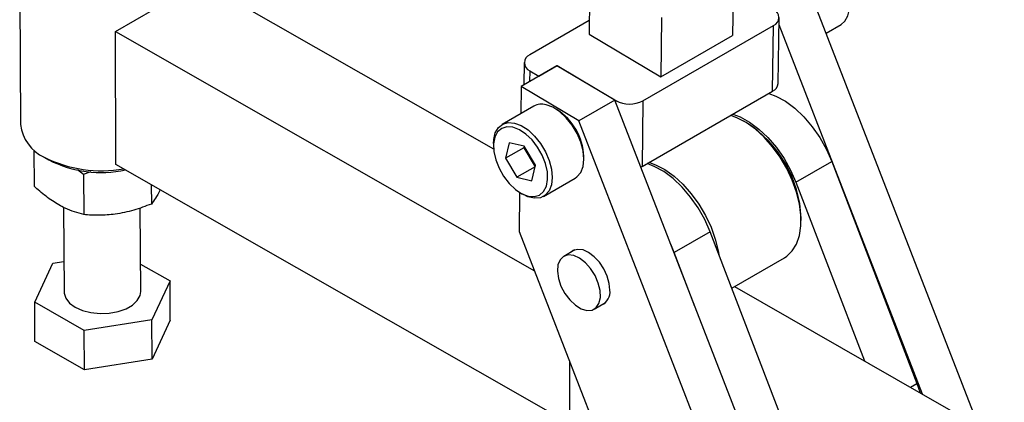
# Model space of a CAD drawing. Extents: x 75 to 757, y 20 to 569.
# Tile 46 of 49: x 589 to 743, y 403 to 463. Entities that reach past the tile are written whole.
import ezdxf

# ---------------------------------------------------------------- set-up
doc = ezdxf.new("R2010")
doc.units = 0
doc.header["$LTSCALE"] = 2
doc.layers.get('0').update_dxf_attribs({"linetype": 'CONTINUOUS'})

msp = doc.modelspace()

# ---------------------------------------------------------------- linework, layer by layer
at = {"color": 7, "linetype": 'CONTINUOUS'}
for p, q in [((588.5706, 472.649615), (588.691751, 446.450746)), ((603.545565, 461.000059), (616.980594, 468.755935)), ((616.980594, 468.755935), (662.760896, 442.610592)), ((677.833438, 469.174285), (677.709592, 460.570638)), ((738.714738, 399.232991), (712.079449, 467.763632)), ((700.243626, 466.748503), (700.151636, 460.35792)), ((677.740484, 462.716795), (668.425525, 457.339383)), ((689.063803, 463.185349), (688.929851, 453.879722)), ((707.302552, 452.874379), (707.450576, 463.157588)), ((603.641734, 440.204702), (603.545565, 461.000059)), ((603.545565, 461.000059), (669.140781, 423.538323)), ((686.136533, 450.13884), (706.571919, 461.935937)), ((706.423895, 451.652733), (706.571919, 461.935937)), ((729.879461, 404.278859), (707.434323, 462.028551)), ((714.814005, 460.727821), (717.158892, 462.081496)), ((677.709592, 460.570638), (688.929851, 453.879722)), ((688.929851, 453.879722), (700.151636, 460.35792)), ((672.674757, 455.643628), (667.060329, 452.402488)), ((667.546868, 456.117744), (667.497017, 452.654587)), ((668.425236, 454.849941), (669.839258, 454.00673)), ((669.839258, 454.00673), (672.703041, 455.659957)), ((681.730426, 450.243514), (672.674757, 455.643628)), ((672.702567, 455.62705), (672.703041, 455.659957)), ((672.703041, 455.659957), (681.894181, 450.179057)), ((667.060329, 452.402488), (666.998905, 448.135455)), ((676.115998, 447.002374), (667.060329, 452.402488)), ((685.98851, 439.855636), (706.423895, 451.652733)), ((681.730426, 450.243514), (676.115998, 447.002374)), ((717.932684, 357.097771), (681.730426, 450.243514)), ((686.136533, 450.13884), (685.98851, 439.855636)), ((669.039113, 449.313241), (664.089365, 446.455812)), ((672.643093, 448.786876), (672.289597, 448.991005)), ((712.318256, 353.856631), (676.115998, 447.002374)), ((702.277845, 446.756967), (701.92435, 446.961102)), ((590.806891, 442.446997), (590.833138, 436.771619)), ((662.742907, 443.479814), (662.742907, 443.071612)), ((665.208364, 443.594937), (664.63709, 441.174144)), ((667.465516, 442.80696), (664.63709, 441.174144)), ((667.556823, 443.043186), (665.208364, 443.594937)), ((667.523131, 443.051092), (667.465516, 442.80696)), ((667.465516, 442.80696), (669.242701, 439.834416)), ((669.334008, 440.070636), (667.556823, 443.043186)), ((592.36222, 441.353504), (593.076987, 440.940768)), ((664.63709, 441.174144), (666.414275, 438.201601)), ((676.885043, 441.03059), (676.885044, 441.438795)), ((597.61092, 439.419779), (598.560489, 438.666882)), ((674.627795, 399.66423), (603.641734, 440.204702)), ((669.242701, 439.834416), (666.414275, 438.201601)), ((668.762734, 437.64985), (669.334008, 440.070636)), ((669.242701, 439.834416), (669.276395, 439.8265)), ((685.98851, 439.855636), (685.805534, 439.75856)), ((710.082015, 437.417647), (715.696444, 440.658788)), ((715.696444, 440.658788), (729.01795, 405.927688)), ((598.560489, 438.666882), (599.746367, 439.079025)), ((598.560489, 438.666882), (598.589739, 432.341787)), ((666.414275, 438.201601), (668.762734, 437.64985)), ((670.588837, 435.197175), (675.538585, 438.054604)), ((609.171497, 437.046629), (609.185564, 434.004806)), ((710.082015, 437.417647), (720.804972, 409.461344)), ((666.821649, 435.82142), (666.733978, 429.730849)), ((666.984859, 435.723543), (667.338355, 435.519411)), ((595.451762, 433.487467), (595.512833, 420.282857)), ((607.5127, 420.338352), (607.452294, 433.402418)), ((710.903146, 431.407686), (710.903146, 431.81589)), ((666.733978, 429.730849), (696.772709, 352.44341)), ((696.646987, 429.661771), (691.032558, 426.42063)), ((709.968493, 394.93067), (696.646987, 429.661771)), ((691.032558, 426.42063), (690.492071, 427.700442)), ((675.48422, 426.831157), (673.731186, 425.819152)), ((694.271123, 417.977222), (691.032558, 426.42063)), ((700.032175, 420.836095), (708.272374, 425.59306)), ((590.916947, 418.647585), (593.756161, 424.74044)), ((593.756161, 424.74044), (595.490958, 425.012717)), ((607.492948, 424.609637), (612.108586, 421.973625)), ((612.108586, 421.973625), (609.269373, 415.88077)), ((612.136983, 415.833263), (612.108586, 421.973625)), ((700.457722, 421.081757), (742.702379, 396.955633)), ((598.673558, 414.217748), (590.916947, 418.647585)), ((590.945343, 412.507224), (590.916947, 418.647585)), ((678.495799, 417.565708), (680.248833, 418.577712)), ((609.269373, 415.88077), (598.673558, 414.217748)), ((609.297769, 409.740409), (609.269373, 415.88077)), ((612.136983, 415.833263), (609.297769, 409.740409)), ((598.701954, 408.077386), (598.673558, 414.217748)), ((598.701954, 408.077386), (590.945343, 412.507224)), ((609.297769, 409.740409), (598.701954, 408.077386)), ((674.627794, 409.420641), (674.627794, 346.813885)), ((729.01795, 405.927688), (729.507085, 404.49153))]:
    msp.add_line(p, q, dxfattribs=at)
at = {"color": 8, "linetype": 'CONTINUOUS'}
for p, q in [((668.425236, 454.849941), (668.401149, 453.176531)), ((681.889228, 449.834927), (681.894181, 450.179057)), ((728.010615, 405.346166), (729.01795, 405.927688))]:
    msp.add_line(p, q, dxfattribs=at)
at = {"color": 7, "linetype": 'CONTINUOUS', "flags": 128}
for points in [[(717.158892, 462.081496), (717.755828, 462.585282), (718.232272, 463.412933), (718.475656, 464.472283), (718.472858, 465.706231), (718.22403, 467.048232), (717.742586, 468.425963), (717.054481, 469.765137), (716.19681, 470.993566), (715.215813, 472.04501), (714.16437, 472.862807)], [(705.841612, 451.316592), (706.959841, 450.888782), (708.442676, 450.069042), (709.910458, 448.975666), (711.323152, 447.638464), (712.642222, 446.093917), (713.831687, 444.384164), (714.859103, 442.555826), (715.696444, 440.658788)], [(675.538585, 438.054604), (675.801811, 438.233449), (676.390617, 438.921313), (676.758297, 439.865939), (676.885027, 441.016388), (676.763976, 442.310639), (676.40167, 443.678934), (675.81764, 445.047494), (675.043372, 446.34255), (674.120609, 447.494266), (673.099093, 448.440577), (672.033897, 449.130441), (670.982446, 449.526691)], [(709.506963, 426.66039), (710.180176, 427.748517), (710.639528, 429.065685), (710.873124, 430.577777), (710.874914, 432.245625), (710.644851, 434.026044), (710.188895, 435.872917), (709.518852, 437.738411), (708.652079, 439.57421), (707.611023, 441.33277), (706.422647, 442.968537), (705.11773, 444.439155), (703.730068, 445.706538), (702.295602, 446.737852), (700.851482, 447.506387), (699.87363, 447.871349)], [(700.227184, 448.075451), (701.345412, 447.647641), (702.828248, 446.827902), (704.29603, 445.734526), (705.708724, 444.397324), (707.027794, 442.852777), (708.217258, 441.143023), (709.244675, 439.314686), (710.082015, 437.417647)], [(662.742907, 443.479814), (662.775432, 444.091334), (663.024317, 445.145999), (663.505815, 445.967799), (664.193968, 446.512428), (665.051675, 446.750529), (666.032698, 446.669262)], [(665.779638, 446.015723), (664.841228, 446.087709), (664.027438, 445.842068), (663.385563, 445.293075), (662.952904, 444.472648), (662.754608, 443.428456), (662.8022, 442.221181), (663.092913, 440.920996), (663.609852, 439.60345), (664.322974, 438.345129), (665.190836, 437.21915), (666.162998, 436.290952), (667.182965, 435.61449), (668.19146, 435.229063), (669.12987, 435.157078), (669.943662, 435.402717), (670.585538, 435.951703), (671.018195, 436.772138), (671.21649, 437.81633), (671.168899, 439.023605), (670.878186, 440.323789), (670.361247, 441.641329), (669.648126, 442.89965), (668.780264, 444.025635), (667.8081, 444.953834), (666.788133, 445.63029), (665.779638, 446.015723)], [(666.032698, 446.669262), (667.084149, 446.273012), (668.149344, 445.583148), (669.17086, 444.636838), (670.093623, 443.485121), (670.867891, 442.190065), (671.451921, 440.821505), (671.814228, 439.45321), (671.935279, 438.158959), (671.808548, 437.00851), (671.440868, 436.063884), (670.852062, 435.37602), (670.073872, 434.981985), (669.148248, 434.903032), (668.125092, 435.143419), (667.338355, 435.519411)], [(696.646987, 429.661771), (695.809646, 431.558809), (694.78223, 433.387147), (693.592765, 435.0969), (692.273695, 436.641447), (690.861002, 437.978649), (689.393219, 439.072025), (687.910384, 439.891764), (686.792155, 440.319574)], [(687.145709, 440.523676), (688.12356, 440.158714), (689.56768, 439.39018), (691.002147, 438.358866), (692.389808, 437.091482), (693.694726, 435.620864), (694.883101, 433.985097), (695.924157, 432.226537), (696.790931, 430.390738), (697.460973, 428.525244), (697.91693, 426.678371), (698.016869, 426.090288)], [(679.431287, 420.45524), (679.149817, 421.626243), (678.643158, 422.802158), (677.948884, 423.895765), (677.118489, 424.825969), (676.213556, 425.523769), (675.301204, 425.937412), (674.449094, 426.036231), (673.720426, 425.812887), (673.16924, 425.283948), (672.836416, 424.488643), (672.746638, 423.485952), (672.906565, 422.350249), (673.304333, 421.165755), (673.910447, 420.020323), (674.679947, 418.998909), (675.555769, 418.177253), (676.472955, 417.616308), (677.363481, 417.357667), (678.161299, 417.420514), (678.807243, 417.800197), (679.253403, 418.468543), (679.466691, 419.375988), (679.431287, 420.45524)], [(680.970856, 420.513696), (680.869699, 421.58857), (680.544166, 422.728103), (680.016438, 423.854644), (679.322481, 424.891418), (678.509585, 425.767771), (677.633151, 426.423981), (676.752902, 426.815325), (675.928829, 426.91514), (675.21709, 426.716613), (674.905575, 426.497113)], [(708.272374, 425.59306), (708.637329, 425.82948), (709.506963, 426.66039)], [(595.512833, 420.282857), (595.523755, 420.084051), (595.784471, 419.267928), (596.378097, 418.5124), (597.270121, 417.861383), (598.408722, 417.352701), (599.727719, 417.015921), (601.150454, 416.870618), (602.594249, 416.925231), (603.975183, 417.176596), (605.213018, 417.610093), (606.235805, 418.200536), (606.984105, 418.91361), (607.414438, 419.707867), (607.5127, 420.338352)]]:
    msp.add_lwpolyline(points, dxfattribs=at)
at = {"color": 7, "linetype": 'CONTINUOUS'}
for centre, radius, start, end in [((706.079816, 463.180714), 1.33852, 291.57055935, 68.41619366), ((668.917629, 456.094605), 1.338521, 111.57063185, 248.41609085), ((705.790561, 453.035058), 1.520505, 294.61562665, 353.93392817), ((684.053476, 454.179927), 4.546373, 241.64397628, 297.26972862), ((670.266884, 447.088291), 2.541225, 73.64536097, 118.89076377), ((667.775445, 441.078394), 9.116726, 2.26559515, 57.72896154), ((595.061605, 447.161013), 6.409331, 186.3624502, 245.57518037), ((692.35585, 431.068941), 18.562331, 2.30620693, 57.68842383), ((601.36285, 459.067305), 19.872303, 243.22738768, 280.15062931), ((601.334561, 456.913798), 17.983626, 242.82855162, 282.26456911), ((678.824897, 420.235637), 2.163898, 292.99392484, 7.38287461)]:
    msp.add_arc(centre, radius, start, end, dxfattribs=at)
for points, knots in [([(598.589739, 432.341787), (597.625831, 432.620011), (596.020642, 433.083337), (593.681219, 434.444282), (592.06362, 435.679648), (591.121971, 436.515299), (590.833138, 436.771619)], [0, 0, 0, 0, 0.37723634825, 0.62820886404, 0.88596017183, 1, 1, 1, 1]), ([(610.555203, 436.256389), (610.539274, 436.21857), (610.302899, 435.657358), (609.838408, 434.888118), (609.404504, 434.301037), (609.185564, 434.004806)], [0, 0, 0, 0, 0.0345600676, 0.5128562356, 1, 1, 1, 1]), ([(609.185564, 434.004806), (608.266843, 433.659823), (606.409482, 432.962377), (603.655479, 432.381615), (601.021171, 432.186144), (599.405152, 432.28959), (598.589739, 432.341787)], [0, 0, 0, 0, 0.26460617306, 0.53494936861, 0.76534407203, 1, 1, 1, 1])]:
    msp.add_open_spline(points, degree=3, knots=knots, dxfattribs=at)

doc.saveas('drawing.dxf')
